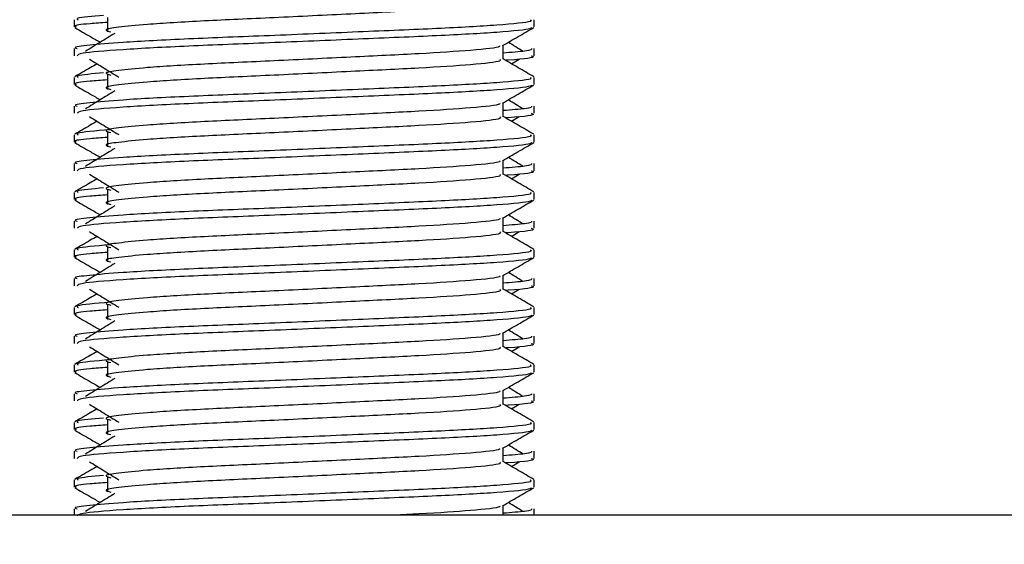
# Model space of a CAD drawing. Header units: millimetres. Extents: x 0 to 420, y 0 to 297.
# Tile 106 of 115: x 324.141 to 325.85, y 205.821 to 206.73. Entities that reach past the tile are written whole.
import ezdxf

# ---------------------------------------------------------------- set-up
doc = ezdxf.new("R2010")
doc.units = ezdxf.units.MM
doc.layers.add('QUOTE', color=174, linetype='Continuous')
doc.styles.add('SLDTEXTSTYLE3', font='TXT', dxfattribs={"width": 0.75})
doc.dimstyles.new('SLDDIMSTYLE0', dxfattribs={"dimtxt": 3, "dimasz": 3, "dimexe": 0, "dimexo": 0.0625, "dimgap": 0.75, "dimtad": 1, "dimlfac": 20.047434, "dimrnd": 1e-09, "dimzin": 12, "dimdsep": 46, "dimtxsty": 'SLDTEXTSTYLE3', "dimsah": 1, "dimcen": 0.09, "dimadec": 0, "dimazin": 3, "dimtfac": 1, "dimtdec": 3, "dimtofl": 0, "dimtmove": 0, "dimatfit": 3, "dimfxl": 0, "dimfrac": 2, "dimtolj": 1, "dimtzin": 12, "dimarcsym": 0})

# ---------------------------------------------------------------- blocks, each defined once
blk = doc.blocks.new('_D_2')
at = {"layer": 'QUOTE'}
for p, q in [((324.0164, 233.1115), (335.6444, 233.1115)), ((333.6444, 197.7404), (333.6444, 233.1115)), ((329.6063, 197.7404), (335.6444, 197.7404))]:
    blk.add_line(p, q, dxfattribs=at)
for points in [[(333.6444, 233.1115), (333.1444, 230.1115), (334.1444, 230.1115)], [(333.6444, 197.7404), (334.1444, 200.7404), (333.1444, 200.7404)]]:
    blk.add_solid(points, dxfattribs=at)
at = {"layer": 'QUOTE', "insert": (329.7772, 210.4384), "char_height": 3, "attachment_point": 1, "rotation": 90, "style": 'SLDTEXTSTYLE3'}
blk.add_mtext('709,1', dxfattribs=at)

msp = doc.modelspace()

# ---------------------------------------------------------------- linework, layer by layer
at = {"color": 7, "linetype": 'Continuous', "lineweight": 25}
for p, q in [((324.23616, 206.73017), (324.23616, 206.71773)), ((324.2936, 206.7343), (324.2936, 206.70936)), ((325.03427, 206.71773), (325.03427, 206.73017)), ((324.23616, 206.68031), (324.23616, 206.66787)), ((324.98027, 206.6617), (324.98027, 206.68602)), ((325.03427, 206.66787), (325.03427, 206.68031)), ((324.99466, 206.65389), (325.00801, 206.66207)), ((324.23616, 206.63041), (324.23616, 206.61797)), ((324.2936, 206.63454), (324.2936, 206.60959)), ((325.03427, 206.61797), (325.03427, 206.63041)), ((324.98027, 206.56193), (324.98027, 206.58626)), ((324.23616, 206.58054), (324.23616, 206.56811)), ((325.03427, 206.56811), (325.03427, 206.58054)), ((324.99466, 206.55412), (325.00801, 206.5623)), ((324.2936, 206.53477), (324.2936, 206.50983)), ((324.23616, 206.53065), (324.23616, 206.51821)), ((325.03427, 206.51821), (325.03427, 206.53065)), ((324.98027, 206.46217), (324.98027, 206.48649)), ((324.23616, 206.48078), (324.23616, 206.46834)), ((325.03427, 206.46834), (325.03427, 206.48078)), ((324.99466, 206.45436), (325.00801, 206.46254)), ((324.23616, 206.43088), (324.23616, 206.41844)), ((324.2936, 206.43501), (324.2936, 206.41007)), ((325.03427, 206.41844), (325.03427, 206.43088)), ((324.23616, 206.38102), (324.23616, 206.36858)), ((324.98027, 206.36241), (324.98027, 206.38673)), ((325.03427, 206.36858), (325.03427, 206.38102)), ((324.99466, 206.3546), (325.00801, 206.36278)), ((324.23616, 206.33112), (324.23616, 206.31868)), ((324.2936, 206.33525), (324.2936, 206.3103)), ((325.03427, 206.31868), (325.03427, 206.33112)), ((324.23616, 206.28125), (324.23616, 206.26882)), ((324.98027, 206.26264), (324.98027, 206.28697)), ((325.03427, 206.26882), (325.03427, 206.28125)), ((324.99466, 206.25483), (325.00801, 206.26301)), ((324.23616, 206.23136), (324.23616, 206.21892)), ((324.2936, 206.23548), (324.2936, 206.21054)), ((325.03427, 206.21892), (325.03427, 206.23136)), ((324.23616, 206.18149), (324.23616, 206.16905)), ((324.98027, 206.16288), (324.98027, 206.1872)), ((325.03427, 206.16905), (325.03427, 206.18149)), ((324.99466, 206.15507), (325.00801, 206.16325)), ((324.23616, 206.13159), (324.23616, 206.11915)), ((324.2936, 206.13572), (324.2936, 206.11078)), ((325.03427, 206.11915), (325.03427, 206.13159)), ((324.23616, 206.08172), (324.23616, 206.06929)), ((324.98027, 206.06312), (324.98027, 206.08744)), ((325.03427, 206.06929), (325.03427, 206.08172)), ((324.99466, 206.05531), (325.00801, 206.06349)), ((324.23616, 206.03183), (324.23616, 206.01939)), ((324.2936, 206.03595), (324.2936, 206.01101)), ((325.03427, 206.01939), (325.03427, 206.03183)), ((324.98027, 205.96335), (324.98027, 205.98768)), ((324.23616, 205.98196), (324.23616, 205.96953)), ((325.03427, 205.96953), (325.03427, 205.98196)), ((324.99466, 205.95554), (325.00801, 205.96372)), ((324.2936, 205.93619), (324.2936, 205.91125)), ((324.23616, 205.93207), (324.23616, 205.91963)), ((325.03427, 205.91963), (325.03427, 205.93207)), ((324.98027, 205.87108), (324.98027, 205.88791)), ((326.87989, 205.87108), (321.66726, 205.87108)), ((324.23616, 205.8822), (324.23616, 205.87108)), ((325.03427, 205.87108), (325.03427, 205.8822))]:
    msp.add_line(p, q, dxfattribs=at)
for points, knots in [([(324.9743, 206.76139), (324.9754, 206.76042), (324.97868, 206.75752), (324.93011, 206.75195), (324.83903, 206.74613), (324.71662, 206.74032), (324.58339, 206.73373), (324.45729, 206.72822), (324.36408, 206.72255), (324.31037, 206.71714), (324.2853, 206.71316), (324.29506, 206.71047), (324.29941, 206.70927)], [0, 0, 0, 0, 0.05913196, 0.17716337, 0.29206379, 0.4068492, 0.5248979, 0.63840949, 0.75477382, 0.84422556, 0.93064656, 1, 1, 1, 1]), ([(325.02736, 206.73017), (325.0286, 206.72922), (325.03234, 206.72633), (324.97623, 206.72077), (324.87093, 206.71495), (324.72937, 206.70914), (324.57524, 206.70256), (324.42956, 206.69704), (324.32126, 206.69138), (324.26061, 206.68596), (324.23288, 206.68269), (324.23959, 206.68076), (324.24115, 206.68031)], [0, 0, 0, 0, 0.0610772, 0.1845123, 0.3046768, 0.4247211, 0.5481742, 0.6668878, 0.7885815, 0.8821287, 0.9725098, 1, 1, 1, 1]), ([(324.2936, 206.7258), (324.28299, 206.72502), (324.25039, 206.72263), (324.23483, 206.7201), (324.2386, 206.71818), (324.23948, 206.71773)], [0, 0, 0, 0, 0.2705432, 0.831179, 1, 1, 1, 1]), ([(324.2871, 206.73787), (324.26756, 206.73619), (324.23653, 206.73353), (324.2413, 206.73108), (324.24307, 206.73017)], [0, 0, 0, 0, 0.6298517, 1, 1, 1, 1]), ([(324.23711, 206.71673), (324.24614, 206.71151), (324.26085, 206.70299), (324.27557, 206.69447), (324.28126, 206.69118)], [0, 0, 0, 0, 0.6131696, 1, 1, 1, 1]), ([(325.0295, 206.71666), (325.02919, 206.71604), (325.02792, 206.71347), (324.97636, 206.7083), (324.87091, 206.70248), (324.72934, 206.69667), (324.57539, 206.69009), (324.42902, 206.68457), (324.31384, 206.6784), (324.24442, 206.67251), (324.24224, 206.66924), (324.24134, 206.66787)], [0, 0, 0, 0, 0.0399117, 0.1661575, 0.2890582, 0.4118359, 0.5381002, 0.6595169, 0.7839817, 0.9096926, 1, 1, 1, 1]), ([(324.30649, 206.70664), (324.29799, 206.70143), (324.28099, 206.69102), (324.26402, 206.6806), (324.25553, 206.6754)], [0, 0, 0, 0, 0.49999, 1, 1, 1, 1]), ([(324.97919, 206.6854), (324.98821, 206.69062), (325.00625, 206.70107), (325.0243, 206.71151), (325.03332, 206.71673)], [0, 0, 0, 0, 0.4999356, 1, 1, 1, 1]), ([(325.0149, 206.6754), (325.00642, 206.6806), (324.99785, 206.68586), (324.98926, 206.69112), (324.98918, 206.69118)], [0, 0, 0, 0, 0.9898318, 1, 1, 1, 1]), ([(324.97415, 206.68532), (324.97456, 206.68476), (324.97639, 206.68225), (324.92942, 206.67711), (324.83922, 206.67131), (324.71657, 206.6655), (324.5834, 206.65891), (324.45729, 206.65339), (324.36408, 206.64773), (324.31037, 206.64232), (324.28529, 206.63833), (324.29507, 206.63564), (324.29943, 206.63444)], [0, 0, 0, 0, 0.0351066, 0.1561349, 0.2739528, 0.3916527, 0.5126988, 0.6290926, 0.7484115, 0.8401345, 0.9287498, 1, 1, 1, 1]), ([(325.02928, 206.68031), (325.0295, 206.67882), (325.02988, 206.6763), (324.99468, 206.67355), (324.98027, 206.67243)], [0, 0, 0, 0, 0.5906829, 1, 1, 1, 1]), ([(324.27577, 206.65389), (324.27184, 206.65161), (324.25889, 206.64412), (324.24594, 206.63662), (324.23692, 206.6314)], [0, 0, 0, 0, 0.3033381, 1, 1, 1, 1]), ([(324.26242, 206.66207), (324.27093, 206.65686), (324.28793, 206.64644), (324.3049, 206.63603), (324.31339, 206.63082)], [0, 0, 0, 0, 0.5000113, 1, 1, 1, 1]), ([(324.9743, 206.66162), (324.9754, 206.66065), (324.97868, 206.65776), (324.93011, 206.65218), (324.83903, 206.64636), (324.71662, 206.64056), (324.58339, 206.63397), (324.45729, 206.62845), (324.36408, 206.62279), (324.31037, 206.61737), (324.2853, 206.61339), (324.29506, 206.6107), (324.29941, 206.60951)], [0, 0, 0, 0, 0.05913196, 0.17716337, 0.29206379, 0.4068492, 0.5248979, 0.63840949, 0.75477382, 0.84422556, 0.93064656, 1, 1, 1, 1]), ([(325.03352, 206.6314), (325.02449, 206.63663), (325.00674, 206.64689), (324.989, 206.65717), (324.98027, 206.66222)], [0, 0, 0, 0, 0.5083681, 1, 1, 1, 1]), ([(325.0291, 206.66787), (325.03055, 206.6674), (325.03796, 206.66502), (325.01995, 206.66214), (324.98684, 206.66), (324.9857, 206.65992)], [0, 0, 0, 0, 0.1902956, 0.9720933, 1, 1, 1, 1]), ([(324.2871, 206.63811), (324.26756, 206.63643), (324.23653, 206.63377), (324.2413, 206.63132), (324.24307, 206.63041)], [0, 0, 0, 0, 0.6298517, 1, 1, 1, 1]), ([(325.02736, 206.63041), (325.0286, 206.62945), (325.03234, 206.62657), (324.97623, 206.62101), (324.87093, 206.61519), (324.72937, 206.60938), (324.57524, 206.6028), (324.42956, 206.59728), (324.32126, 206.59162), (324.26061, 206.58619), (324.23288, 206.58293), (324.23959, 206.58099), (324.24115, 206.58054)], [0, 0, 0, 0, 0.0610772, 0.18451233, 0.30467677, 0.42472105, 0.54817425, 0.66688778, 0.78858149, 0.88212869, 0.97250981, 1, 1, 1, 1]), ([(324.2936, 206.62603), (324.28299, 206.62526), (324.25039, 206.62287), (324.23483, 206.62034), (324.2386, 206.61842), (324.23948, 206.61797)], [0, 0, 0, 0, 0.2705432, 0.83117904, 1, 1, 1, 1]), ([(324.23711, 206.61697), (324.24614, 206.61174), (324.26085, 206.60323), (324.27557, 206.59471), (324.28126, 206.59141)], [0, 0, 0, 0, 0.6131696, 1, 1, 1, 1]), ([(325.0295, 206.6169), (325.02919, 206.61628), (325.02792, 206.6137), (324.97636, 206.60853), (324.87091, 206.60272), (324.72934, 206.59691), (324.57539, 206.59032), (324.42902, 206.58481), (324.31384, 206.57863), (324.24442, 206.57275), (324.24224, 206.56948), (324.24134, 206.56811)], [0, 0, 0, 0, 0.0399117, 0.1661575, 0.2890582, 0.4118359, 0.5381002, 0.6595169, 0.7839817, 0.9096926, 1, 1, 1, 1]), ([(324.30649, 206.60687), (324.29799, 206.60167), (324.28099, 206.59125), (324.26402, 206.58084), (324.25553, 206.57563)], [0, 0, 0, 0, 0.49999, 1, 1, 1, 1]), ([(324.97919, 206.58563), (324.98821, 206.59086), (325.00625, 206.6013), (325.0243, 206.61174), (325.03332, 206.61697)], [0, 0, 0, 0, 0.4999356, 1, 1, 1, 1]), ([(324.97415, 206.58556), (324.97456, 206.58499), (324.97639, 206.58249), (324.92942, 206.57735), (324.83922, 206.57154), (324.71657, 206.56573), (324.5834, 206.55915), (324.45729, 206.55363), (324.36408, 206.54797), (324.31037, 206.54255), (324.28529, 206.53857), (324.29507, 206.53588), (324.29943, 206.53468)], [0, 0, 0, 0, 0.0351066, 0.1561349, 0.2739528, 0.3916527, 0.5126988, 0.6290926, 0.7484115, 0.8401345, 0.9287498, 1, 1, 1, 1]), ([(325.0149, 206.57563), (325.00642, 206.58084), (324.99785, 206.5861), (324.98926, 206.59136), (324.98918, 206.59141)], [0, 0, 0, 0, 0.9898318, 1, 1, 1, 1]), ([(325.02928, 206.58054), (325.0295, 206.57905), (325.02988, 206.57653), (324.99468, 206.57379), (324.98027, 206.57267)], [0, 0, 0, 0, 0.5906829, 1, 1, 1, 1]), ([(325.0291, 206.56811), (325.03055, 206.56764), (325.03796, 206.56525), (325.01995, 206.56237), (324.98684, 206.56023), (324.9857, 206.56016)], [0, 0, 0, 0, 0.1902956, 0.9720933, 1, 1, 1, 1]), ([(324.27577, 206.55412), (324.27184, 206.55185), (324.25889, 206.54435), (324.24594, 206.53686), (324.23692, 206.53164)], [0, 0, 0, 0, 0.3033381, 1, 1, 1, 1]), ([(324.26242, 206.5623), (324.27093, 206.55709), (324.28793, 206.54668), (324.3049, 206.53626), (324.31339, 206.53106)], [0, 0, 0, 0, 0.5000113, 1, 1, 1, 1]), ([(324.9743, 206.56186), (324.9754, 206.56089), (324.97868, 206.55799), (324.93011, 206.55242), (324.83903, 206.5466), (324.71662, 206.54079), (324.58339, 206.53421), (324.45729, 206.52869), (324.36408, 206.52303), (324.31037, 206.51761), (324.2853, 206.51363), (324.29506, 206.51094), (324.29941, 206.50975)], [0, 0, 0, 0, 0.05913196, 0.17716337, 0.29206379, 0.4068492, 0.5248979, 0.63840949, 0.75477382, 0.84422556, 0.93064656, 1, 1, 1, 1]), ([(325.03352, 206.53164), (325.02449, 206.53686), (325.00674, 206.54713), (324.989, 206.5574), (324.98027, 206.56245)], [0, 0, 0, 0, 0.50836813, 1, 1, 1, 1]), ([(324.2979, 206.53955), (324.27315, 206.53746), (324.2367, 206.53439), (324.24152, 206.53156), (324.24307, 206.53065)], [0, 0, 0, 0, 0.6789949, 1, 1, 1, 1]), ([(325.02736, 206.53065), (325.0286, 206.52969), (325.03234, 206.5268), (324.97623, 206.52124), (324.87093, 206.51542), (324.72937, 206.50962), (324.57524, 206.50303), (324.42956, 206.49751), (324.32126, 206.49185), (324.26061, 206.48643), (324.23288, 206.48317), (324.23959, 206.48123), (324.24115, 206.48078)], [0, 0, 0, 0, 0.0610772, 0.18451233, 0.30467677, 0.42472105, 0.54817425, 0.66688778, 0.78858149, 0.88212869, 0.97250981, 1, 1, 1, 1]), ([(324.23711, 206.5172), (324.24614, 206.51198), (324.26085, 206.50347), (324.27557, 206.49495), (324.28126, 206.49165)], [0, 0, 0, 0, 0.6131696, 1, 1, 1, 1]), ([(324.2936, 206.52627), (324.28299, 206.52549), (324.25039, 206.52311), (324.23483, 206.52058), (324.2386, 206.51865), (324.23948, 206.51821)], [0, 0, 0, 0, 0.2705432, 0.831179, 1, 1, 1, 1]), ([(325.0295, 206.51714), (325.02919, 206.51652), (325.02792, 206.51394), (324.97636, 206.50877), (324.87091, 206.50295), (324.72934, 206.49715), (324.57539, 206.49056), (324.42902, 206.48505), (324.31384, 206.47887), (324.24442, 206.47298), (324.24224, 206.46971), (324.24134, 206.46834)], [0, 0, 0, 0, 0.0399117, 0.1661575, 0.2890582, 0.4118359, 0.5381002, 0.6595169, 0.7839817, 0.9096926, 1, 1, 1, 1]), ([(324.97919, 206.48587), (324.98821, 206.49109), (325.00625, 206.50154), (325.0243, 206.51198), (325.03332, 206.5172)], [0, 0, 0, 0, 0.4999356, 1, 1, 1, 1]), ([(324.30649, 206.50711), (324.29799, 206.5019), (324.28099, 206.49149), (324.26402, 206.48108), (324.25553, 206.47587)], [0, 0, 0, 0, 0.49999, 1, 1, 1, 1]), ([(324.97415, 206.48579), (324.97456, 206.48523), (324.97639, 206.48272), (324.92942, 206.47759), (324.83922, 206.47178), (324.71657, 206.46597), (324.5834, 206.45939), (324.45729, 206.45387), (324.36408, 206.4482), (324.31037, 206.44279), (324.28529, 206.4388), (324.29507, 206.43611), (324.29943, 206.43492)], [0, 0, 0, 0, 0.0351066, 0.1561349, 0.2739528, 0.3916527, 0.5126988, 0.6290926, 0.7484115, 0.8401345, 0.9287498, 1, 1, 1, 1]), ([(325.0149, 206.47587), (325.00642, 206.48108), (324.99785, 206.48634), (324.98926, 206.4916), (324.98918, 206.49165)], [0, 0, 0, 0, 0.9898318, 1, 1, 1, 1]), ([(325.02928, 206.48078), (325.0295, 206.47929), (325.02988, 206.47677), (324.99468, 206.47403), (324.98027, 206.47291)], [0, 0, 0, 0, 0.5906829, 1, 1, 1, 1]), ([(325.0291, 206.46834), (325.03055, 206.46788), (325.03796, 206.46549), (325.01995, 206.46261), (324.98684, 206.46047), (324.9857, 206.4604)], [0, 0, 0, 0, 0.1902956, 0.9720933, 1, 1, 1, 1]), ([(324.27577, 206.45436), (324.27184, 206.45209), (324.25889, 206.44459), (324.24594, 206.4371), (324.23692, 206.43188)], [0, 0, 0, 0, 0.30333814, 1, 1, 1, 1]), ([(324.26242, 206.46254), (324.27093, 206.45733), (324.28793, 206.44692), (324.3049, 206.4365), (324.31339, 206.43129)], [0, 0, 0, 0, 0.50001135, 1, 1, 1, 1]), ([(324.9743, 206.4621), (324.9754, 206.46113), (324.97868, 206.45823), (324.93011, 206.45266), (324.83903, 206.44684), (324.71662, 206.44103), (324.58339, 206.43444), (324.45729, 206.42893), (324.36408, 206.42326), (324.31037, 206.41785), (324.2853, 206.41387), (324.29506, 206.41118), (324.29941, 206.40998)], [0, 0, 0, 0, 0.059132, 0.1771634, 0.2920638, 0.4068492, 0.5248979, 0.6384095, 0.7547738, 0.8442256, 0.9306466, 1, 1, 1, 1]), ([(325.03352, 206.43188), (325.02449, 206.4371), (325.00674, 206.44737), (324.989, 206.45764), (324.98027, 206.46269)], [0, 0, 0, 0, 0.5083681, 1, 1, 1, 1]), ([(325.02736, 206.43088), (325.0286, 206.42993), (325.03234, 206.42704), (324.97623, 206.42148), (324.87093, 206.41566), (324.72937, 206.40985), (324.57524, 206.40327), (324.42956, 206.39775), (324.32126, 206.39209), (324.26061, 206.38667), (324.23288, 206.3834), (324.23959, 206.38147), (324.24115, 206.38102)], [0, 0, 0, 0, 0.0610772, 0.18451233, 0.30467677, 0.42472105, 0.54817425, 0.66688778, 0.78858149, 0.88212869, 0.97250981, 1, 1, 1, 1]), ([(324.2871, 206.43858), (324.26756, 206.4369), (324.23653, 206.43424), (324.2413, 206.43179), (324.24307, 206.43088)], [0, 0, 0, 0, 0.6298517, 1, 1, 1, 1]), ([(324.23711, 206.41744), (324.24614, 206.41222), (324.26085, 206.4037), (324.27557, 206.39518), (324.28126, 206.39189)], [0, 0, 0, 0, 0.6131696, 1, 1, 1, 1]), ([(324.2936, 206.42651), (324.28299, 206.42573), (324.25039, 206.42334), (324.23483, 206.42081), (324.2386, 206.41889), (324.23948, 206.41844)], [0, 0, 0, 0, 0.2705432, 0.831179, 1, 1, 1, 1]), ([(325.0295, 206.41737), (325.02919, 206.41675), (325.02792, 206.41418), (324.97636, 206.40901), (324.87091, 206.40319), (324.72934, 206.39738), (324.57539, 206.3908), (324.42902, 206.38528), (324.31384, 206.37911), (324.24442, 206.37322), (324.24224, 206.36995), (324.24134, 206.36858)], [0, 0, 0, 0, 0.0399117, 0.1661575, 0.2890582, 0.4118359, 0.5381002, 0.6595169, 0.7839817, 0.9096926, 1, 1, 1, 1]), ([(324.97919, 206.38611), (324.98821, 206.39133), (325.00625, 206.40178), (325.0243, 206.41222), (325.03332, 206.41744)], [0, 0, 0, 0, 0.4999356, 1, 1, 1, 1]), ([(324.30649, 206.40735), (324.29799, 206.40214), (324.28099, 206.39173), (324.26402, 206.38131), (324.25553, 206.37611)], [0, 0, 0, 0, 0.49998997, 1, 1, 1, 1]), ([(324.97415, 206.38603), (324.97456, 206.38546), (324.97639, 206.38296), (324.92942, 206.37782), (324.83922, 206.37202), (324.71657, 206.36621), (324.5834, 206.35962), (324.45729, 206.3541), (324.36408, 206.34844), (324.31037, 206.34303), (324.28529, 206.33904), (324.29507, 206.33635), (324.29943, 206.33515)], [0, 0, 0, 0, 0.0351066, 0.1561349, 0.2739528, 0.3916527, 0.5126988, 0.6290926, 0.7484115, 0.8401345, 0.9287498, 1, 1, 1, 1]), ([(325.02928, 206.38102), (325.0295, 206.37953), (325.02988, 206.37701), (324.99468, 206.37426), (324.98027, 206.37314)], [0, 0, 0, 0, 0.5906829, 1, 1, 1, 1]), ([(325.0149, 206.37611), (325.00642, 206.38131), (324.99785, 206.38657), (324.98926, 206.39183), (324.98918, 206.39189)], [0, 0, 0, 0, 0.9898318, 1, 1, 1, 1]), ([(324.26242, 206.36278), (324.27093, 206.35757), (324.28793, 206.34715), (324.3049, 206.33674), (324.31339, 206.33153)], [0, 0, 0, 0, 0.5000113, 1, 1, 1, 1]), ([(325.03352, 206.33211), (325.02449, 206.33733), (325.00674, 206.3476), (324.989, 206.35788), (324.98027, 206.36293)], [0, 0, 0, 0, 0.5083681, 1, 1, 1, 1]), ([(325.0291, 206.36858), (325.03055, 206.36811), (325.03796, 206.36573), (325.01995, 206.36285), (324.98684, 206.36071), (324.9857, 206.36063)], [0, 0, 0, 0, 0.1902956, 0.9720933, 1, 1, 1, 1]), ([(324.27577, 206.3546), (324.27184, 206.35232), (324.25889, 206.34483), (324.24594, 206.33733), (324.23692, 206.33211)], [0, 0, 0, 0, 0.30333814, 1, 1, 1, 1]), ([(324.9743, 206.36233), (324.9754, 206.36136), (324.97868, 206.35847), (324.93011, 206.35289), (324.83903, 206.34707), (324.71662, 206.34127), (324.58339, 206.33468), (324.45729, 206.32916), (324.36408, 206.3235), (324.31037, 206.31808), (324.2853, 206.3141), (324.29506, 206.31141), (324.29941, 206.31022)], [0, 0, 0, 0, 0.059132, 0.1771634, 0.2920638, 0.4068492, 0.5248979, 0.6384095, 0.7547738, 0.8442256, 0.9306466, 1, 1, 1, 1]), ([(325.02736, 206.33112), (325.0286, 206.33016), (325.03234, 206.32728), (324.97623, 206.32172), (324.87093, 206.3159), (324.72937, 206.31009), (324.57524, 206.3035), (324.42956, 206.29799), (324.32126, 206.29233), (324.26061, 206.2869), (324.23288, 206.28364), (324.23959, 206.2817), (324.24115, 206.28125)], [0, 0, 0, 0, 0.0610772, 0.18451233, 0.30467677, 0.42472105, 0.54817425, 0.66688778, 0.78858149, 0.88212869, 0.97250981, 1, 1, 1, 1]), ([(324.2979, 206.34002), (324.27315, 206.33793), (324.2367, 206.33486), (324.24152, 206.33203), (324.24307, 206.33112)], [0, 0, 0, 0, 0.6789949, 1, 1, 1, 1]), ([(324.23711, 206.31768), (324.24614, 206.31245), (324.26085, 206.30394), (324.27557, 206.29542), (324.28126, 206.29212)], [0, 0, 0, 0, 0.6131696, 1, 1, 1, 1]), ([(324.2936, 206.32674), (324.28299, 206.32597), (324.25039, 206.32358), (324.23483, 206.32105), (324.2386, 206.31913), (324.23948, 206.31868)], [0, 0, 0, 0, 0.2705432, 0.831179, 1, 1, 1, 1]), ([(325.0295, 206.31761), (325.02919, 206.31699), (325.02792, 206.31441), (324.97636, 206.30924), (324.87091, 206.30343), (324.72934, 206.29762), (324.57539, 206.29103), (324.42902, 206.28552), (324.31384, 206.27934), (324.24442, 206.27346), (324.24224, 206.27019), (324.24134, 206.26882)], [0, 0, 0, 0, 0.0399117, 0.1661575, 0.2890582, 0.4118359, 0.5381002, 0.6595169, 0.7839817, 0.9096926, 1, 1, 1, 1]), ([(324.97919, 206.28634), (324.98821, 206.29157), (325.00625, 206.30201), (325.0243, 206.31245), (325.03332, 206.31768)], [0, 0, 0, 0, 0.4999356, 1, 1, 1, 1]), ([(324.30649, 206.30758), (324.29799, 206.30238), (324.28099, 206.29196), (324.26402, 206.28155), (324.25553, 206.27634)], [0, 0, 0, 0, 0.49999, 1, 1, 1, 1]), ([(324.97415, 206.28627), (324.97456, 206.2857), (324.97639, 206.2832), (324.92942, 206.27806), (324.83922, 206.27225), (324.71657, 206.26644), (324.5834, 206.25986), (324.45729, 206.25434), (324.36408, 206.24868), (324.31037, 206.24326), (324.28529, 206.23928), (324.29507, 206.23659), (324.29943, 206.23539)], [0, 0, 0, 0, 0.0351066, 0.1561349, 0.2739528, 0.3916527, 0.5126988, 0.6290926, 0.7484115, 0.8401345, 0.9287498, 1, 1, 1, 1]), ([(325.02928, 206.28125), (325.0295, 206.27976), (325.02988, 206.27724), (324.99468, 206.2745), (324.98027, 206.27338)], [0, 0, 0, 0, 0.5906829, 1, 1, 1, 1]), ([(325.0149, 206.27634), (325.00642, 206.28155), (324.99785, 206.28681), (324.98926, 206.29207), (324.98918, 206.29212)], [0, 0, 0, 0, 0.9898318, 1, 1, 1, 1]), ([(324.26242, 206.26301), (324.27093, 206.2578), (324.28793, 206.24739), (324.3049, 206.23697), (324.31339, 206.23177)], [0, 0, 0, 0, 0.5000113, 1, 1, 1, 1]), ([(324.9743, 206.26257), (324.9754, 206.2616), (324.97868, 206.2587), (324.93011, 206.25313), (324.83903, 206.24731), (324.71662, 206.2415), (324.58339, 206.23492), (324.45729, 206.2294), (324.36408, 206.22374), (324.31037, 206.21832), (324.2853, 206.21434), (324.29506, 206.21165), (324.29941, 206.21045)], [0, 0, 0, 0, 0.059132, 0.1771634, 0.2920638, 0.4068492, 0.5248979, 0.6384095, 0.7547738, 0.8442256, 0.9306466, 1, 1, 1, 1]), ([(325.03352, 206.23235), (325.02449, 206.23757), (325.00674, 206.24784), (324.989, 206.25811), (324.98027, 206.26316)], [0, 0, 0, 0, 0.5083681, 1, 1, 1, 1]), ([(325.0291, 206.26882), (325.03055, 206.26835), (325.03796, 206.26596), (325.01995, 206.26308), (324.98684, 206.26094), (324.9857, 206.26087)], [0, 0, 0, 0, 0.1902956, 0.9720933, 1, 1, 1, 1]), ([(324.27577, 206.25483), (324.27184, 206.25256), (324.25889, 206.24506), (324.24594, 206.23757), (324.23692, 206.23235)], [0, 0, 0, 0, 0.3033381, 1, 1, 1, 1]), ([(325.02736, 206.23136), (325.0286, 206.2304), (325.03234, 206.22751), (324.97623, 206.22195), (324.87093, 206.21613), (324.72937, 206.21033), (324.57524, 206.20374), (324.42956, 206.19822), (324.32126, 206.19256), (324.26061, 206.18714), (324.23288, 206.18388), (324.23959, 206.18194), (324.24115, 206.18149)], [0, 0, 0, 0, 0.0610772, 0.1845123, 0.3046768, 0.4247211, 0.5481742, 0.6668878, 0.7885815, 0.8821287, 0.9725098, 1, 1, 1, 1]), ([(324.2936, 206.22698), (324.28299, 206.2262), (324.25039, 206.22382), (324.23483, 206.22129), (324.2386, 206.21936), (324.23948, 206.21892)], [0, 0, 0, 0, 0.2705432, 0.831179, 1, 1, 1, 1]), ([(324.2979, 206.24026), (324.27315, 206.23817), (324.2367, 206.2351), (324.24152, 206.23227), (324.24307, 206.23136)], [0, 0, 0, 0, 0.6789949, 1, 1, 1, 1]), ([(324.23711, 206.21791), (324.24614, 206.21269), (324.26085, 206.20418), (324.27557, 206.19566), (324.28126, 206.19236)], [0, 0, 0, 0, 0.6131696, 1, 1, 1, 1]), ([(325.0295, 206.21785), (325.02919, 206.21723), (325.02792, 206.21465), (324.97636, 206.20948), (324.87091, 206.20366), (324.72934, 206.19786), (324.57539, 206.19127), (324.42902, 206.18576), (324.31384, 206.17958), (324.24442, 206.17369), (324.24224, 206.17042), (324.24134, 206.16905)], [0, 0, 0, 0, 0.0399117, 0.1661575, 0.2890582, 0.4118359, 0.5381002, 0.6595169, 0.7839817, 0.9096926, 1, 1, 1, 1]), ([(324.97919, 206.18658), (324.98821, 206.1918), (325.00625, 206.20225), (325.0243, 206.21269), (325.03332, 206.21791)], [0, 0, 0, 0, 0.4999356, 1, 1, 1, 1]), ([(324.30649, 206.20782), (324.29799, 206.20261), (324.28099, 206.1922), (324.26402, 206.18179), (324.25553, 206.17658)], [0, 0, 0, 0, 0.49999, 1, 1, 1, 1]), ([(325.0149, 206.17658), (325.00642, 206.18179), (324.99785, 206.18705), (324.98926, 206.19231), (324.98918, 206.19236)], [0, 0, 0, 0, 0.9898318, 1, 1, 1, 1]), ([(324.97415, 206.1865), (324.97456, 206.18594), (324.97639, 206.18343), (324.92942, 206.1783), (324.83922, 206.17249), (324.71657, 206.16668), (324.5834, 206.1601), (324.45729, 206.15458), (324.36408, 206.14891), (324.31037, 206.1435), (324.28529, 206.13951), (324.29507, 206.13682), (324.29943, 206.13563)], [0, 0, 0, 0, 0.0351066, 0.1561349, 0.2739528, 0.3916527, 0.5126988, 0.6290926, 0.7484115, 0.8401345, 0.9287498, 1, 1, 1, 1]), ([(325.02928, 206.18149), (325.0295, 206.18), (325.02988, 206.17748), (324.99468, 206.17474), (324.98027, 206.17362)], [0, 0, 0, 0, 0.5906829, 1, 1, 1, 1]), ([(324.26242, 206.16325), (324.27093, 206.15804), (324.28793, 206.14763), (324.3049, 206.13721), (324.31339, 206.132)], [0, 0, 0, 0, 0.5000113, 1, 1, 1, 1]), ([(324.9743, 206.16281), (324.9754, 206.16184), (324.97868, 206.15894), (324.93011, 206.15337), (324.83903, 206.14754), (324.71662, 206.14174), (324.58339, 206.13515), (324.45729, 206.12964), (324.36408, 206.12397), (324.31037, 206.11856), (324.2853, 206.11458), (324.29506, 206.11189), (324.29941, 206.11069)], [0, 0, 0, 0, 0.05913196, 0.17716337, 0.29206379, 0.4068492, 0.5248979, 0.63840949, 0.75477382, 0.84422556, 0.93064656, 1, 1, 1, 1]), ([(325.03352, 206.13259), (325.02449, 206.13781), (325.00674, 206.14808), (324.989, 206.15835), (324.98027, 206.1634)], [0, 0, 0, 0, 0.5083681, 1, 1, 1, 1]), ([(325.0291, 206.16905), (325.03055, 206.16859), (325.03796, 206.1662), (325.01995, 206.16332), (324.98684, 206.16118), (324.9857, 206.16111)], [0, 0, 0, 0, 0.1902956, 0.9720933, 1, 1, 1, 1]), ([(324.27577, 206.15507), (324.27184, 206.1528), (324.25889, 206.1453), (324.24594, 206.13781), (324.23692, 206.13259)], [0, 0, 0, 0, 0.3033381, 1, 1, 1, 1]), ([(324.2979, 206.14049), (324.27315, 206.13841), (324.2367, 206.13533), (324.24152, 206.1325), (324.24307, 206.13159)], [0, 0, 0, 0, 0.6789949, 1, 1, 1, 1]), ([(325.02736, 206.13159), (325.0286, 206.13064), (325.03234, 206.12775), (324.97623, 206.12219), (324.87093, 206.11637), (324.72937, 206.11056), (324.57524, 206.10398), (324.42956, 206.09846), (324.32126, 206.0928), (324.26061, 206.08738), (324.23288, 206.08411), (324.23959, 206.08218), (324.24115, 206.08172)], [0, 0, 0, 0, 0.0610772, 0.1845123, 0.3046768, 0.4247211, 0.5481742, 0.6668878, 0.7885815, 0.8821287, 0.9725098, 1, 1, 1, 1]), ([(324.2936, 206.12721), (324.28299, 206.12644), (324.25039, 206.12405), (324.23483, 206.12152), (324.2386, 206.1196), (324.23948, 206.11915)], [0, 0, 0, 0, 0.2705432, 0.831179, 1, 1, 1, 1]), ([(324.23711, 206.11815), (324.24614, 206.11293), (324.26085, 206.10441), (324.27557, 206.09589), (324.28126, 206.0926)], [0, 0, 0, 0, 0.6131696, 1, 1, 1, 1]), ([(325.0295, 206.11808), (325.02919, 206.11746), (325.02792, 206.11489), (324.97636, 206.10972), (324.87091, 206.1039), (324.72934, 206.09809), (324.57539, 206.09151), (324.42902, 206.08599), (324.31384, 206.07982), (324.24442, 206.07393), (324.24224, 206.07066), (324.24134, 206.06929)], [0, 0, 0, 0, 0.0399117, 0.1661575, 0.2890582, 0.4118359, 0.5381002, 0.6595169, 0.7839817, 0.9096926, 1, 1, 1, 1]), ([(324.30649, 206.10806), (324.29799, 206.10285), (324.28099, 206.09244), (324.26402, 206.08202), (324.25553, 206.07682)], [0, 0, 0, 0, 0.49999, 1, 1, 1, 1]), ([(324.97919, 206.08682), (324.98821, 206.09204), (325.00625, 206.10249), (325.0243, 206.11293), (325.03332, 206.11815)], [0, 0, 0, 0, 0.4999356, 1, 1, 1, 1]), ([(325.0149, 206.07682), (325.00642, 206.08202), (324.99785, 206.08728), (324.98926, 206.09254), (324.98918, 206.0926)], [0, 0, 0, 0, 0.9898318, 1, 1, 1, 1]), ([(324.97415, 206.08674), (324.97456, 206.08617), (324.97639, 206.08367), (324.92942, 206.07853), (324.83922, 206.07272), (324.71657, 206.06692), (324.5834, 206.06033), (324.45729, 206.05481), (324.36408, 206.04915), (324.31037, 206.04374), (324.28529, 206.03975), (324.29507, 206.03706), (324.29943, 206.03586)], [0, 0, 0, 0, 0.0351066, 0.1561349, 0.2739528, 0.3916527, 0.5126988, 0.6290926, 0.7484115, 0.8401345, 0.9287498, 1, 1, 1, 1]), ([(325.02928, 206.08172), (325.0295, 206.08024), (325.02988, 206.07772), (324.99468, 206.07497), (324.98027, 206.07385)], [0, 0, 0, 0, 0.5906829, 1, 1, 1, 1]), ([(324.27577, 206.05531), (324.27184, 206.05303), (324.25889, 206.04554), (324.24594, 206.03804), (324.23692, 206.03282)], [0, 0, 0, 0, 0.3033381, 1, 1, 1, 1]), ([(324.26242, 206.06349), (324.27093, 206.05828), (324.28793, 206.04786), (324.3049, 206.03745), (324.31339, 206.03224)], [0, 0, 0, 0, 0.5000113, 1, 1, 1, 1]), ([(324.9743, 206.06304), (324.9754, 206.06207), (324.97868, 206.05918), (324.93011, 206.0536), (324.83903, 206.04778), (324.71662, 206.04198), (324.58339, 206.03539), (324.45729, 206.02987), (324.36408, 206.02421), (324.31037, 206.01879), (324.2853, 206.01481), (324.29506, 206.01212), (324.29941, 206.01093)], [0, 0, 0, 0, 0.059132, 0.1771634, 0.2920638, 0.4068492, 0.5248979, 0.6384095, 0.7547738, 0.8442256, 0.9306466, 1, 1, 1, 1]), ([(325.03352, 206.03282), (325.02449, 206.03804), (325.00674, 206.04831), (324.989, 206.05859), (324.98027, 206.06364)], [0, 0, 0, 0, 0.5083681, 1, 1, 1, 1]), ([(325.0291, 206.06929), (325.03055, 206.06882), (325.03796, 206.06644), (325.01995, 206.06356), (324.98684, 206.06142), (324.9857, 206.06134)], [0, 0, 0, 0, 0.1902956, 0.9720933, 1, 1, 1, 1]), ([(324.2871, 206.03953), (324.26756, 206.03785), (324.23653, 206.03519), (324.2413, 206.03274), (324.24307, 206.03183)], [0, 0, 0, 0, 0.6298517, 1, 1, 1, 1]), ([(325.02736, 206.03183), (325.0286, 206.03087), (325.03234, 206.02799), (324.97623, 206.02243), (324.87093, 206.01661), (324.72937, 206.0108), (324.57524, 206.00421), (324.42956, 205.9987), (324.32126, 205.99304), (324.26061, 205.98761), (324.23288, 205.98435), (324.23959, 205.98241), (324.24115, 205.98196)], [0, 0, 0, 0, 0.0610772, 0.1845123, 0.3046768, 0.4247211, 0.5481742, 0.6668878, 0.7885815, 0.8821287, 0.9725098, 1, 1, 1, 1]), ([(324.2936, 206.02745), (324.28299, 206.02668), (324.25039, 206.02429), (324.23483, 206.02176), (324.2386, 206.01983), (324.23948, 206.01939)], [0, 0, 0, 0, 0.2705432, 0.831179, 1, 1, 1, 1]), ([(324.23711, 206.01839), (324.24614, 206.01316), (324.26085, 206.00465), (324.27557, 205.99613), (324.28126, 205.99283)], [0, 0, 0, 0, 0.6131696, 1, 1, 1, 1]), ([(325.0295, 206.01832), (325.02919, 206.0177), (325.02792, 206.01512), (324.97636, 206.00995), (324.87091, 206.00414), (324.72934, 205.99833), (324.57539, 205.99174), (324.42902, 205.98623), (324.31384, 205.98005), (324.24442, 205.97417), (324.24224, 205.97089), (324.24134, 205.96953)], [0, 0, 0, 0, 0.0399117, 0.1661575, 0.2890582, 0.4118359, 0.5381002, 0.6595169, 0.7839817, 0.9096926, 1, 1, 1, 1]), ([(324.30649, 206.00829), (324.29799, 206.00309), (324.28099, 205.99267), (324.26402, 205.98226), (324.25553, 205.97705)], [0, 0, 0, 0, 0.49998997, 1, 1, 1, 1]), ([(324.97919, 205.98705), (324.98821, 205.99228), (325.00625, 206.00272), (325.0243, 206.01316), (325.03332, 206.01839)], [0, 0, 0, 0, 0.4999356, 1, 1, 1, 1]), ([(324.97415, 205.98697), (324.97456, 205.98641), (324.97639, 205.98391), (324.92942, 205.97877), (324.83922, 205.97296), (324.71657, 205.96715), (324.5834, 205.96057), (324.45729, 205.95505), (324.36408, 205.94939), (324.31037, 205.94397), (324.28529, 205.93999), (324.29507, 205.9373), (324.29943, 205.9361)], [0, 0, 0, 0, 0.0351066, 0.1561349, 0.2739528, 0.3916527, 0.5126988, 0.6290926, 0.7484115, 0.8401345, 0.9287498, 1, 1, 1, 1]), ([(325.0149, 205.97705), (325.00642, 205.98226), (324.99785, 205.98752), (324.98926, 205.99278), (324.98918, 205.99283)], [0, 0, 0, 0, 0.98983176, 1, 1, 1, 1]), ([(325.02928, 205.98196), (325.0295, 205.98047), (325.02988, 205.97795), (324.99468, 205.97521), (324.98027, 205.97409)], [0, 0, 0, 0, 0.5906829, 1, 1, 1, 1]), ([(325.0291, 205.96953), (325.03055, 205.96906), (325.03796, 205.96667), (325.01995, 205.96379), (324.98684, 205.96165), (324.9857, 205.96158)], [0, 0, 0, 0, 0.1902956, 0.9720933, 1, 1, 1, 1]), ([(324.27577, 205.95554), (324.27184, 205.95327), (324.25889, 205.94577), (324.24594, 205.93828), (324.23692, 205.93306)], [0, 0, 0, 0, 0.3033381, 1, 1, 1, 1]), ([(324.26242, 205.96372), (324.27093, 205.95851), (324.28793, 205.9481), (324.3049, 205.93768), (324.31339, 205.93248)], [0, 0, 0, 0, 0.5000113, 1, 1, 1, 1]), ([(324.9743, 205.96328), (324.9754, 205.96231), (324.97868, 205.95941), (324.93011, 205.95384), (324.83903, 205.94802), (324.71662, 205.94221), (324.58339, 205.93563), (324.45729, 205.93011), (324.36408, 205.92445), (324.31037, 205.91903), (324.2853, 205.91505), (324.29506, 205.91236), (324.29941, 205.91116)], [0, 0, 0, 0, 0.05913196, 0.17716337, 0.29206379, 0.4068492, 0.5248979, 0.63840949, 0.75477382, 0.84422556, 0.93064656, 1, 1, 1, 1]), ([(325.03352, 205.93306), (325.02449, 205.93828), (325.00674, 205.94855), (324.989, 205.95882), (324.98027, 205.96387)], [0, 0, 0, 0, 0.5083681, 1, 1, 1, 1]), ([(324.2871, 205.93976), (324.26756, 205.93809), (324.23653, 205.93543), (324.2413, 205.93297), (324.24307, 205.93207)], [0, 0, 0, 0, 0.6298517, 1, 1, 1, 1]), ([(325.02736, 205.93207), (325.0286, 205.93111), (325.03234, 205.92822), (324.97623, 205.92266), (324.87093, 205.91684), (324.72937, 205.91104), (324.57524, 205.90445), (324.42956, 205.89893), (324.32126, 205.89327), (324.26061, 205.88785), (324.23288, 205.88459), (324.23959, 205.88265), (324.24115, 205.8822)], [0, 0, 0, 0, 0.0610772, 0.1845123, 0.3046768, 0.4247211, 0.5481742, 0.6668878, 0.7885815, 0.8821287, 0.9725098, 1, 1, 1, 1]), ([(324.23711, 205.91862), (324.24614, 205.9134), (324.26085, 205.90488), (324.27557, 205.89637), (324.28126, 205.89307)], [0, 0, 0, 0, 0.6131696, 1, 1, 1, 1]), ([(324.2936, 205.92769), (324.28299, 205.92691), (324.25039, 205.92453), (324.23483, 205.922), (324.2386, 205.92007), (324.23948, 205.91963)], [0, 0, 0, 0, 0.2705432, 0.831179, 1, 1, 1, 1]), ([(325.0295, 205.91855), (325.02919, 205.91794), (325.02792, 205.91536), (324.97636, 205.91019), (324.87091, 205.90437), (324.72934, 205.89857), (324.57539, 205.89198), (324.42902, 205.88647), (324.31384, 205.88029), (324.24442, 205.8744), (324.24224, 205.87113), (324.24134, 205.86976)], [0, 0, 0, 0, 0.0399117, 0.1661575, 0.2890582, 0.4118359, 0.5381002, 0.6595169, 0.7839817, 0.9096926, 1, 1, 1, 1]), ([(324.97919, 205.88729), (324.98821, 205.89251), (325.00625, 205.90296), (325.0243, 205.9134), (325.03332, 205.91862)], [0, 0, 0, 0, 0.4999356, 1, 1, 1, 1]), ([(324.30649, 205.90853), (324.29799, 205.90332), (324.28099, 205.89291), (324.26402, 205.8825), (324.25553, 205.87729)], [0, 0, 0, 0, 0.49999, 1, 1, 1, 1]), ([(324.97415, 205.88721), (324.97457, 205.88665), (324.97645, 205.88414), (324.92841, 205.87899), (324.86084, 205.87446), (324.80588, 205.87179), (324.79133, 205.87108)], [0, 0, 0, 0, 0.1109658, 0.4935152, 0.8659168, 1, 1, 1, 1]), ([(325.0149, 205.87729), (325.00642, 205.8825), (324.99785, 205.88776), (324.98926, 205.89302), (324.98918, 205.89307)], [0, 0, 0, 0, 0.9898318, 1, 1, 1, 1]), ([(325.02928, 205.8822), (325.0295, 205.88071), (325.02988, 205.87819), (324.99468, 205.87545), (324.98027, 205.87433)], [0, 0, 0, 0, 0.5906829, 1, 1, 1, 1])]:
    msp.add_open_spline(points, degree=3, knots=knots, dxfattribs=at)

# ---------------------------------------------------------------- dimensions: what is measured, and where the dimension line sits
at = {"layer": 'QUOTE'}
dim = msp.add_linear_dim(base=(333.64443, 233.11147), p1=(327.60626, 197.74036), p2=(322.01643, 233.11147), angle=90, dimstyle='SLDDIMSTYLE0', dxfattribs=at)
dim.commit()
dim.dimension.update_dxf_attribs({"geometry": '_D_2', "text_midpoint": (333.64443, 215.42592), "dimtype": 160})

doc.saveas('drawing.dxf')
